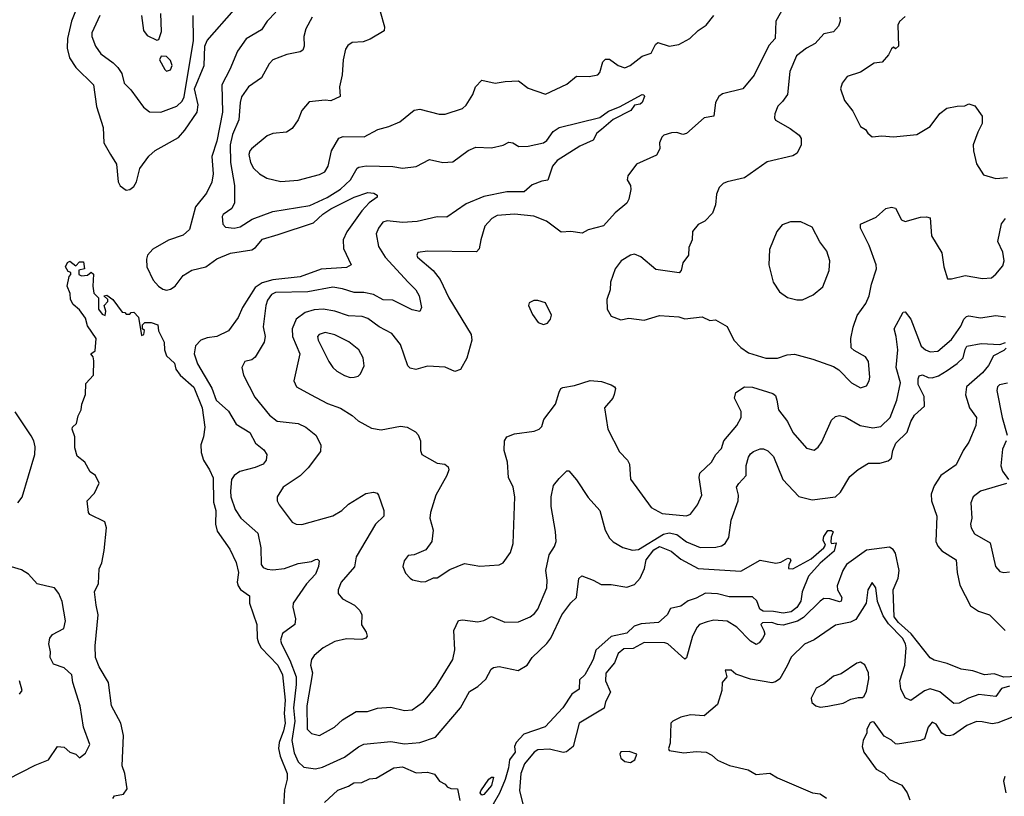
# Model space of a CAD drawing. Extents: x 2199565 to 2323334, y 894172 to 1018966.
# Tile 196 of 256: x 2254875 to 2259968, y 954287 to 958302. Entities that reach past the tile are written whole.
import ezdxf

# ---------------------------------------------------------------- set-up
doc = ezdxf.new("R2010")
doc.units = 0

msp = doc.modelspace()

# ---------------------------------------------------------------- linework, layer by layer
at = {"layer": '0CON10XD'}
for points in [[(2258839.7, 958390.3), (2258786.2, 958295), (2258782.5, 958205), (2258750.4, 958169.6), (2258674.3, 958015), (2258615, 957945.6), (2258510.7, 957919.3), (2258492, 957905), (2258474, 957875), (2258465, 957803.3), (2258415, 957795.8), (2258325, 957714.4), (2258305, 957709.4), (2258275, 957718.6), (2258247, 957717), (2258207.5, 957705), (2258196.2, 957695), (2258184.1, 957665.9), (2258186.2, 957635), (2258168.3, 957601.7), (2258065, 957555.7), (2258020.8, 957495), (2258018, 957475), (2258033.8, 957445), (2258035.8, 957425), (2258026.7, 957375), (2258015, 957353.3), (2257955, 957304), (2257895, 957236.9), (2257815, 957215.6), (2257785, 957199.2), (2257725, 957207.8), (2257675, 957204.4), (2257600.5, 957260.5), (2257535, 957287.3), (2257435, 957297.3), (2257345, 957290), (2257317.5, 957275), (2257281.4, 957235), (2257259.5, 957165), (2257252.4, 957117.6), (2257238.5, 957101.5), (2256985, 957105.6), (2256935, 957098.8), (2256928.8, 957085), (2256932, 957075), (2257014.3, 957005), (2257049.9, 956959.9), (2257094.6, 956865), (2257185.5, 956715), (2257210, 956675), (2257213.8, 956645), (2257187.4, 956552.6), (2257155.5, 956494.5), (2257125, 956483.1), (2257075, 956505.6), (2256985, 956511.4), (2256924.3, 956494.3), (2256895, 956500.6), (2256882.2, 956512.2), (2256845, 956623.8), (2256799.2, 956679.2), (2256734.7, 956714.7), (2256675, 956758.2), (2256647.3, 956767.3), (2256575, 956770.7), (2256505, 956795.9), (2256445, 956806.2), (2256397.7, 956802.3), (2256351.2, 956788.8), (2256305.3, 956754.7), (2256284, 956705), (2256286, 956665), (2256323.9, 956575), (2256292.9, 956435), (2256307.5, 956405), (2256378.6, 956365), (2256467.7, 956317.7), (2256535, 956293.6), (2256595.4, 956255.4), (2256625, 956228.6), (2256695, 956190.8), (2256745, 956182.5), (2256845, 956201.1), (2256880, 956195), (2256921.7, 956171.7), (2256935.7, 956155.7), (2256948.8, 956125), (2256948, 956075), (2256955, 956053.8), (2257035, 956010), (2257074.1, 956004.1), (2257090.5, 955990.5), (2257094, 955975), (2257084.3, 955945), (2257028.1, 955845), (2257000, 955755), (2256996.9, 955725), (2257013, 955663), (2257007.1, 955605), (2256975, 955562), (2256915, 955536.2), (2256885, 955532.5), (2256864.2, 955505), (2256856, 955475), (2256870.3, 955440.3), (2256894.3, 955414.3), (2256906, 955406), (2256955.9, 955395.9), (2256975, 955398), (2257015, 955416.7), (2257035, 955416.2), (2257100.5, 955459.5), (2257175, 955490.8), (2257255, 955477.1), (2257355, 955484), (2257375.7, 955494.3), (2257413, 955547), (2257428.1, 955595), (2257436.5, 955835), (2257428.1, 955885), (2257402.9, 955935), (2257397.5, 956015), (2257380.5, 956075), (2257381.9, 956125), (2257394.5, 956145.5), (2257435, 956160.5), (2257535.5, 956174.5), (2257562, 956185), (2257575, 956200), (2257586, 956235), (2257646.9, 956315), (2257665, 956376.7), (2257674.2, 956395), (2257685, 956400.8), (2257745, 956410.6), (2257825, 956436.5), (2257885, 956431.9), (2257935, 956413.8), (2257952.5, 956405), (2257956.7, 956395), (2257950, 956365), (2257942.5, 956345), (2257900, 956295), (2257917.5, 956185), (2257977.5, 956067.5), (2258018.8, 956025), (2258028.8, 956005), (2258035, 955927.5), (2258141.2, 955781.2), (2258199.1, 955749.1), (2258325, 955737.3), (2258344, 955746), (2258381.9, 955795), (2258404.2, 955845), (2258390, 955935), (2258392.6, 955957.4), (2258454, 956015), (2258475.7, 956055), (2258504.4, 956085), (2258517.5, 956125), (2258584.3, 956205), (2258606.7, 956245), (2258607.4, 956277.4), (2258571.9, 956345), (2258580, 956375), (2258625, 956404.3), (2258665, 956402.2), (2258770.6, 956370.6), (2258785, 956358.8), (2258790.9, 956335), (2258800.7, 956285), (2258846.1, 956225), (2258875, 956168.5), (2258945, 956087.1), (2258985, 956076.9), (2259005, 956092.2), (2259025, 956120), (2259075, 956231.2), (2259095, 956251.4), (2259115, 956255.6), (2259145, 956250), (2259222, 956205), (2259288, 956192), (2259330, 956200), (2259378.5, 956245), (2259412.7, 956335), (2259431.9, 956425), (2259408.1, 956505), (2259417.2, 956595), (2259409.2, 956665), (2259397.5, 956705), (2259445, 956790), (2259455, 956792.5), (2259485, 956754), (2259537.5, 956615), (2259560, 956595), (2259585, 956584.6), (2259625, 956589.5), (2259695, 956649.2), (2259742.4, 956717.6), (2259758.8, 956755), (2259772.2, 956767.8), (2259785, 956770.9), (2259845, 956761.2), (2259925, 956772.3), (2259975, 956766.4)], [(2255166.6, 958355), (2255142.4, 958295), (2255122.4, 958205), (2255120, 958155), (2255133.2, 958105), (2255165.9, 958055.9), (2255256.1, 957965), (2255272.9, 957852.9), (2255306.9, 957745), (2255310, 957665), (2255345, 957605.8), (2255375.4, 957555), (2255384.6, 957465), (2255395, 957444.2), (2255425, 957420.6), (2255445, 957424.4), (2255465, 957439.5), (2255479.6, 957465), (2255496.1, 957533.9), (2255542.6, 957597.4), (2255575, 957625.6), (2255696.6, 957693.4), (2255729.1, 957730.9), (2255792.4, 957825), (2255797.6, 957862.4), (2255779.1, 957945), (2255828.3, 958065), (2255832.4, 958165), (2255844.6, 958195.4), (2255985, 958354.1)], [(2255504.4, 958325), (2255515, 958247.5), (2255535, 958220.8), (2255585, 958197.5), (2255595, 958200), (2255607.9, 958242.1), (2255605.5, 958335)], [(2256199.2, 958340.8), (2256155, 958294.4), (2256125, 958249.7), (2256046.5, 958203.5), (2256000.8, 958139.2), (2255961.9, 958045), (2255920.5, 957965), (2255924.8, 957825), (2255894.2, 957675), (2255869.4, 957595), (2255876, 957505), (2255868, 957462), (2255841.2, 957405), (2255783.5, 957335), (2255753, 957217), (2255721.1, 957188.9), (2255645, 957161.9), (2255563.7, 957116.3), (2255536.3, 957085), (2255530, 957065), (2255533.3, 957025), (2255565.2, 956955), (2255592.3, 956925), (2255615, 956910), (2255635, 956904.8), (2255655, 956908.6), (2255679.4, 956925), (2255720.6, 956979.4), (2255765, 957008.2), (2255838, 957025), (2255894.2, 957065.8), (2255965.2, 957094.8), (2256075, 957112.2), (2256095, 957124.2), (2256131.4, 957168.6), (2256211.9, 957191.9), (2256395, 957252.4), (2256443.5, 957296.5), (2256485, 957324.7), (2256605, 957384.5), (2256675, 957409.2), (2256706.3, 957406.3), (2256723.3, 957395), (2256723.5, 957385), (2256681.8, 957355), (2256644.6, 957315), (2256566.9, 957205), (2256547.7, 957165), (2256549.8, 957119.8), (2256588.8, 957035), (2256565, 957020.5), (2256435, 957012.1), (2256325, 956973.8), (2256185, 956957.3), (2256128.5, 956941.5), (2256092.9, 956917.1), (2256026.9, 956815)], [(2256740, 958345), (2256762, 958265), (2256760, 958245), (2256688.3, 958201.7), (2256651.7, 958188.3), (2256595, 958184), (2256571.7, 958168.3), (2256559.7, 958150.3), (2256548.1, 958095), (2256543.4, 958016.6), (2256530, 957955), (2256533.3, 957905), (2256485, 957883.1), (2256455, 957885.8), (2256373, 957877), (2256335, 957833.3), (2256315.7, 957784.3), (2256285, 957740), (2256255, 957721.4), (2256185, 957713.3), (2256155, 957702.9), (2256073.5, 957635), (2256064.6, 957625), (2256060.6, 957605), (2256068.1, 957565), (2256084.1, 957535), (2256115, 957505.4), (2256152.9, 957482.9), (2256225.4, 957465.4), (2256315, 957472.7), (2256425, 957502.1), (2256453.3, 957516.7), (2256471.1, 957545), (2256488.1, 957625), (2256525, 957690), (2256547.9, 957697.9), (2256656.1, 957696.1)], [(2255290, 958325), (2255247.5, 958235), (2255248.2, 958215), (2255266.2, 958165), (2255295, 958125.6), (2255359.2, 958079.2), (2255382.9, 958055), (2255403.8, 958023.8), (2255415.8, 957975), (2255449.6, 957939.6), (2255515, 957850.8), (2255546.5, 957826.5), (2255605, 957824.5), (2255688.1, 957855), (2255715, 957881.2), (2255725, 957902.9), (2255773.4, 958195), (2255772.5, 958325)], [(2256387.5, 958315), (2256354.5, 958255), (2256344.6, 958215.4), (2256346.5, 958165), (2256339.4, 958145), (2256325, 958136.5), (2256256.9, 958123.1), (2256184.2, 958095), (2256165.6, 958075), (2256125, 958002.5), (2256058.6, 957955), (2256022.9, 957902.9), (2256015.5, 957875), (2256009.3, 957785), (2255975, 957708.6), (2255964.4, 957655), (2255964.7, 957565), (2255986.8, 957445), (2255986.7, 957355), (2255973.1, 957326.9), (2255928, 957295), (2255922.5, 957285), (2255925.8, 957245), (2255939.4, 957229.4), (2255985, 957224.4), (2256015, 957232.2), (2256078.3, 957271.7), (2256185, 957311.6), (2256375, 957341.3), (2256466.1, 957383.9), (2256535, 957426.9), (2256585.4, 957475), (2256620.4, 957535), (2256629.2, 957540.8), (2256667.4, 957547.4), (2256805.8, 957544.2), (2256855, 957534.5), (2256925, 957542.7), (2256995, 957578.9), (2257064.4, 957564.4), (2257115, 957567.8), (2257194.6, 957625.4), (2257235, 957643.3), (2257315, 957640), (2257375, 957654.4), (2257405, 957669.2), (2257425, 957665.7), (2257457, 957647), (2257505, 957648.9), (2257584.6, 957665.4), (2257601.7, 957678.3), (2257633.9, 957725), (2257665, 957744.5), (2257875, 957796.7), (2257920.8, 957829.2), (2257977.9, 957852.1), (2258095, 957915.5), (2258104.1, 957914.1), (2258106.7, 957905), (2258095.4, 957875), (2258085, 957865.6), (2258055, 957861.2), (2258036.4, 957833.6), (2257945, 957787.3), (2257885, 957735.6), (2257860.8, 957715), (2257840.6, 957679.4), (2257772.1, 957647.9), (2257655, 957574.5), (2257630.5, 957545), (2257607.4, 957472.6), (2257575, 957468.1), (2257525, 957449.4), (2257485, 957412.3), (2257395, 957411.8), (2257275, 957388.3), (2257185, 957350.9), (2257085, 957281.1), (2257033.7, 957283.7), (2256930.2, 957259.8), (2256855, 957253.2), (2256775, 957261.8), (2256753.7, 957256.3), (2256730.9, 957225), (2256719.6, 957195), (2256730.2, 957130.2), (2256765.5, 957075), (2256884.8, 956944.8), (2256924.5, 956905), (2256940.5, 956875), (2256953.8, 956815), (2256945, 956793.3), (2256905, 956803.1), (2256805, 956853.2), (2256755, 956853.9), (2256705, 956881.4), (2256655, 956892.5), (2256605, 956891.6), (2256545, 956911.4), (2256495, 956919.4), (2256365.2, 956895.2), (2256198.5, 956891.5), (2256177.9, 956882.1), (2256156.8, 956853.2), (2256147.6, 956825), (2256134.6, 956715), (2256144.5, 956665), (2256140, 956635), (2256092.4, 956557.6), (2256075, 956544.4), (2256040, 956535), (2256024.2, 956505), (2256033.1, 956465), (2256091.7, 956351.7), (2256167.7, 956257.7), (2256207.6, 956227.6), (2256315, 956215.5), (2256355, 956196.5), (2256406.5, 956155), (2256432.7, 956105), (2256430.2, 956069.8), (2256367.8, 955985), (2256326, 955944), (2256238, 955885), (2256206.2, 955835), (2256206.2, 955815), (2256217.5, 955795), (2256285, 955704.3), (2256305, 955694.3), (2256335, 955693.1), (2256495, 955737.3), (2256540.6, 955765), (2256575, 955797.7), (2256665, 955853.3), (2256705, 955860), (2256724.2, 955854.2), (2256731.2, 955845), (2256758.1, 955765), (2256758.6, 955735), (2256716.1, 955693.9), (2256615.9, 955525.9), (2256607.2, 955472.8), (2256537.1, 955395), (2256523.1, 955355), (2256522.9, 955335), (2256545, 955307.5), (2256606.2, 955276.2), (2256635, 955248), (2256644.3, 955225), (2256643.8, 955173.8), (2256668, 955135), (2256672, 955115), (2256665, 955104), (2256645, 955097.1), (2256565, 955100.5), (2256505, 955087.8), (2256444.2, 955055), (2256398.6, 955015), (2256384.7, 954995.3), (2256379.5, 954965), (2256390, 954925), (2256360.3, 954755), (2256362.3, 954635), (2256385, 954611.1), (2256425, 954601.1), (2256504, 954645), (2256545, 954683.1), (2256614.6, 954725.4), (2256673.6, 954726.4), (2256725, 954742.1), (2256795, 954748.8), (2256865, 954731.1), (2256905, 954733.6), (2256964.2, 954775), (2257029.4, 954855), (2257115.4, 954994.6), (2257126.5, 955045), (2257121.4, 955145), (2257144.4, 955195.6), (2257165, 955199.2), (2257245, 955190), (2257275, 955195.8), (2257315, 955217.5), (2257385, 955187.1), (2257455, 955190), (2257515, 955215.8), (2257537.6, 955232.4), (2257554.4, 955255), (2257600.9, 955365), (2257603.5, 955405), (2257596.8, 955455), (2257613.8, 955536.2), (2257641.3, 955578.7), (2257650.6, 955605), (2257647, 955657), (2257623.3, 955785), (2257624.4, 955835), (2257635.7, 955894.3), (2257665, 955930), (2257705, 955970), (2257715, 955970), (2257755, 955922.9), (2257815, 955831.9), (2257875.3, 955765.3), (2257902.6, 955662.6), (2257925, 955622), (2257945, 955602.5), (2257995, 955574.2), (2258045, 955559.4), (2258075, 955562.7), (2258205, 955642.1), (2258235, 955650.2), (2258275, 955641), (2258325, 955603.4), (2258395, 955573.6), (2258475.5, 955575.5), (2258505, 955582.5), (2258524, 955595), (2258543.3, 955625), (2258555.5, 955715.5), (2258592, 955815), (2258592.9, 955845), (2258583.6, 955885), (2258594.4, 955905), (2258632.2, 955945), (2258632.9, 955997.1), (2258645, 956040.8), (2258655, 956058), (2258670.7, 956069.3), (2258705, 956084.2), (2258722.9, 956082.9), (2258745, 956073.8), (2258774.3, 956044.3), (2258823.3, 955925), (2258905, 955836.7), (2258975, 955820), (2259095, 955835.6), (2259120.2, 955859.8), (2259168.7, 955941.3), (2259212.4, 955977.6), (2259265, 956009.4), (2259325, 956010), (2259367.8, 956022.2), (2259384.4, 956035), (2259391.3, 956075), (2259407.8, 956112.2), (2259465, 956170.2), (2259484.2, 956225.8), (2259502.9, 956257.1), (2259554.7, 956305), (2259553.4, 956355), (2259523, 956417), (2259522.1, 956445), (2259528.3, 956461.7), (2259545, 956465.6), (2259575, 956452.2), (2259595, 956451.5), (2259628.1, 956461.9), (2259671.9, 956488.1), (2259725, 956525.3), (2259754.8, 956555), (2259765, 956597.3), (2259775, 956614.1), (2259848.3, 956628.3), (2259945, 956623.9), (2259975, 956633.1)], [(2256656.1, 957696.1), (2256726.7, 957735), (2256785, 957750.6), (2256841.2, 957775), (2256915.5, 957834.5), (2256945, 957840), (2257045, 957814.4), (2257075, 957814.3), (2257165, 957843.8), (2257185, 957860), (2257218.8, 957915), (2257233.3, 957955), (2257265, 957990), (2257335, 957974.2), (2257386.5, 957983.5), (2257455.9, 957985.9), (2257505, 957948), (2257595, 957918), (2257705, 957968.6), (2257755, 958010), (2257821.2, 958008.8), (2257865, 958017.5), (2257875, 958028.8), (2257891.1, 958085), (2257905, 958098.1), (2257925, 958099.1), (2257970.6, 958065), (2258005, 958053.3), (2258033.1, 958065), (2258095, 958113.8), (2258141.2, 958128.8), (2258164, 958175), (2258175, 958184.4), (2258235, 958166.3), (2258285, 958173.5), (2258340.8, 958205), (2258384, 958246), (2258426, 958275), (2258466, 958324)], [(2259116.5, 958315), (2259118.2, 958295), (2259110.2, 958269.8), (2259085, 958240.6), (2259035, 958229.6), (2258989.9, 958180.1), (2258944.2, 958155), (2258893.5, 958116.5), (2258858.5, 958035), (2258845.8, 957915), (2258821.1, 957878.9), (2258796, 957855), (2258780.8, 957815), (2258778.8, 957795), (2258785, 957783.3), (2258859.6, 957739.6), (2258906.2, 957705), (2258917.9, 957687.9), (2258917.5, 957655), (2258896.9, 957613.1), (2258875, 957598.6), (2258742, 957568), (2258623.3, 957485), (2258535, 957464), (2258513.3, 957455), (2258493.3, 957435), (2258478.8, 957401.2), (2258474.3, 957345.7), (2258458.3, 957301.7), (2258419.1, 957260.9), (2258385, 957243.3), (2258355, 957207.5), (2258354.2, 957165), (2258336.2, 957125), (2258334, 957085), (2258306, 957045), (2258295.8, 957005), (2258285.6, 956994.4), (2258165, 957010.8), (2258087.2, 957077.2), (2258055, 957089.4), (2258035, 957085.6), (2257985.8, 957055), (2257955.8, 957015), (2257930.8, 956945), (2257928.6, 956905), (2257912, 956855), (2257913.8, 956805), (2257935, 956770), (2257985, 956750), (2258025, 956760), (2258105, 956748.8), (2258185, 956772.5), (2258285, 956766.2), (2258315, 956756.2), (2258405, 956766), (2258445, 956746.7), (2258475, 956750), (2258535, 956716.2), (2258569.2, 956645), (2258605, 956607.5), (2258645, 956580.6), (2258735, 956552.7), (2258795, 956552.7), (2258845, 956568.9), (2258883.4, 956573.4), (2258977.3, 956547.3), (2259085, 956510), (2259112.1, 956492.1), (2259178, 956425), (2259225, 956398.8), (2259255, 956408.8), (2259269.2, 956435), (2259272.5, 956455), (2259265.5, 956535), (2259250.2, 956560.2), (2259191.7, 956591.7), (2259176.1, 956606.1), (2259174.4, 956654.4), (2259186.4, 956713.6), (2259207.3, 956772.7), (2259251.1, 956835), (2259269.5, 956875), (2259281.1, 956935), (2259306.4, 957015), (2259304.4, 957035), (2259269.5, 957135), (2259223.5, 957225), (2259223.5, 957245), (2259305, 957281.1), (2259355, 957325.7), (2259385, 957333.8), (2259405, 957328.8), (2259437, 957267), (2259455, 957258.6), (2259535, 957281.4), (2259565, 957283.8), (2259585, 957277.5), (2259590.8, 957185), (2259645, 957097.5), (2259655.8, 957025), (2259675, 956963.3), (2259695, 956962), (2259765, 956979.4), (2259855, 956964.3), (2259901.3, 956968.7), (2259925, 956986), (2259960.7, 957029.3), (2259966.7, 957055), (2259960.5, 957100.5), (2259934.6, 957155.4), (2259953.3, 957246.7), (2259975, 957274.3)], [(2259455, 958319.2), (2259426.6, 958293.4), (2259417.1, 958275), (2259420, 958165), (2259405, 958152.5), (2259395, 958160), (2259385, 958152.5), (2259368.6, 958121.4), (2259337, 958083), (2259295, 958078), (2259225, 958031.4), (2259155, 958008.8), (2259130, 957975), (2259120.8, 957945), (2259140.8, 957885), (2259185, 957830), (2259225, 957750), (2259250, 957735), (2259262.5, 957715), (2259285, 957697.5), (2259335, 957701.2), (2259395, 957696.7), (2259515, 957708.8), (2259585, 957750), (2259635, 957816.7), (2259670, 957845), (2259724.1, 957855.9), (2259763.3, 957856.7), (2259785, 957867.5), (2259815, 957857.5), (2259853.9, 957803.9), (2259854.1, 957765.9), (2259831.7, 957721.7), (2259807.1, 957655), (2259808.6, 957625), (2259825, 957557.5), (2259859.7, 957499.7), (2259925, 957481.4), (2259985, 957486.7)], [(2255635, 958036), (2255655, 958042.5), (2255664.4, 958065), (2255655, 958092), (2255635, 958112), (2255606.4, 958113.6), (2255598.8, 958095), (2255626, 958045), (2255635, 958036)], [(2258895, 956854.2), (2258925, 956854.3), (2258979.8, 956880.2), (2259028.7, 956921.3), (2259061.4, 957005), (2259065.8, 957055), (2259049.2, 957105), (2259013.4, 957153.4), (2258975, 957230), (2258915, 957257.1), (2258861.9, 957258.1), (2258818.3, 957241.7), (2258792.1, 957207.9), (2258754, 957115), (2258749.2, 957035), (2258772.5, 956945), (2258805, 956896.2), (2258845.9, 956865.9), (2258895, 956854.2)], [(2255356, 954275), (2255365, 954289.4), (2255412.1, 954297.9), (2255430, 954325), (2255419.3, 954405), (2255405.4, 954445), (2255412.4, 954602.4), (2255398.5, 954665), (2255350.4, 954755), (2255335, 954876.2), (2255286, 954956), (2255267.5, 955005), (2255264.6, 955065), (2255280.4, 955225), (2255270.9, 955275), (2255261.9, 955345), (2255282.2, 955387.8), (2255286.6, 955463.4), (2255300, 955495), (2255312.5, 955557.5), (2255324.3, 955675), (2255315, 955706), (2255237.5, 955745), (2255230, 955755), (2255223.8, 955815), (2255261.2, 955855), (2255285.9, 955905.9), (2255267.5, 955945), (2255240, 955965), (2255212.5, 956015), (2255172.5, 956045), (2255160.7, 956089.3), (2255160, 956145), (2255146.7, 956185), (2255147.5, 956195), (2255168.8, 956215), (2255176.7, 956255), (2255193.3, 956285), (2255196.2, 956315), (2255216, 956365), (2255217.9, 956422.1), (2255256.2, 956465), (2255258.8, 956538.8), (2255255, 956560), (2255243.3, 956575), (2255265, 956590), (2255270, 956655), (2255225, 956720), (2255215, 956760), (2255185, 956802.5), (2255150.7, 956830.7), (2255137.5, 956855), (2255136.4, 956886.4), (2255120, 956925), (2255130, 956975), (2255140, 956985), (2255140, 956995), (2255125, 957000), (2255112.5, 957025), (2255122.3, 957047.7), (2255135, 957053.3), (2255165, 957030), (2255185, 957050), (2255205, 957050), (2255210, 957015), (2255181.7, 957008.3), (2255180, 956985), (2255195, 956977.5), (2255225, 956982.5), (2255245, 956997.5), (2255257, 956987), (2255253.3, 956925), (2255258.3, 956888.3), (2255282.5, 956865), (2255282.5, 956805), (2255300.7, 956780.7), (2255317, 956773), (2255320, 956795), (2255312.5, 956825), (2255330, 956845), (2255330, 956855), (2255310, 956875), (2255325, 956877.5), (2255356.4, 956856.4), (2255405, 956790), (2255418.3, 956788.3), (2255425, 956780), (2255445, 956780), (2255451.7, 956788.3), (2255465, 956790), (2255490, 956765), (2255505, 956670), (2255517.5, 956675), (2255520, 956695), (2255510, 956705), (2255510, 956725), (2255523, 956737), (2255555, 956737.5), (2255590, 956725), (2255593, 956693), (2255622.5, 956635), (2255623.3, 956595), (2255633.9, 956563.9), (2255675, 956527.5), (2255683.3, 956495), (2255704.2, 956464.2), (2255775, 956402.5), (2255818.7, 956295), (2255832.1, 956195), (2255825.4, 956145), (2255812.1, 956105), (2255813.1, 956065), (2255825.7, 956025.7), (2255857.5, 955975), (2255875, 955933.3), (2255878, 955808)], [(2256026.9, 956815), (2256005, 956762.9), (2255955.4, 956694.6), (2255895, 956663.8), (2255845, 956656.9), (2255811.9, 956645), (2255785, 956617.1), (2255776.6, 956575), (2255795, 956522.9), (2255868.1, 956398.1), (2255890.7, 956335), (2255955, 956278.2), (2255995, 956211.4), (2256065, 956168.1), (2256095, 956112.9), (2256138.1, 956078.1), (2256153.3, 956055), (2256150, 956025), (2256134.2, 956005), (2256092.7, 955987.3), (2256013.9, 955966.1), (2255983.5, 955946.5), (2255971.3, 955925), (2255965.2, 955865.2), (2255967.4, 955835), (2255989.9, 955769.9), (2256019.1, 955725), (2256107.1, 955647.1), (2256121.8, 955571.8), (2256124.5, 955485), (2256135, 955469.4), (2256155, 955461.5), (2256185, 955458.5), (2256245, 955464.6), (2256315, 955490.4), (2256385, 955500.6), (2256405, 955511.4), (2256415, 955512.5), (2256424.3, 955504.3), (2256421.2, 955475), (2256405, 955435.7), (2256359.2, 955385), (2256290, 955285), (2256288.1, 955265), (2256300.8, 955205), (2256298, 955175), (2256235, 955129.2), (2256224.6, 955095), (2256228.4, 955075), (2256271.8, 954991.8), (2256304.4, 954905), (2256305.8, 954865), (2256290.7, 954745), (2256297.3, 954675), (2256283.2, 954575), (2256295, 954511.4), (2256315, 954465.5), (2256345, 954437.1), (2256405, 954430), (2256441.9, 954438.1), (2256555, 954490), (2256627.2, 954542.8), (2256655, 954555.9), (2256795, 954571.2), (2256865, 954559.1), (2256945, 954565.4), (2257025, 954592.7), (2257155, 954744.5), (2257201.2, 954828.8), (2257245.3, 954855), (2257286.9, 954893.1), (2257314, 954945), (2257325, 954954), (2257355, 954957.8), (2257453.2, 954936.8), (2257500.8, 954965), (2257525.7, 955005), (2257602.1, 955077.9), (2257622.5, 955105), (2257679.5, 955225), (2257725, 955286.9), (2257754.4, 955315), (2257766.9, 955413.1), (2257782.7, 955427.3), (2257842, 955405), (2257882, 955382), (2257935, 955382.8), (2258015, 955368.4), (2258055, 955382.2), (2258085, 955414.5), (2258106.9, 955465), (2258115, 955510.5), (2258155, 955561.5), (2258185, 955578.6), (2258245, 955554.5), (2258294.1, 955514.1), (2258385, 955464.3), (2258605, 955450.8), (2258705, 955507.5), (2258786.8, 955493.2), (2258812.1, 955497.9), (2258847.7, 955517.7), (2258860, 955515), (2258863.8, 955505), (2258853.3, 955485), (2258852.5, 955465), (2258875, 955463.8), (2258968.6, 955515), (2259035, 955571.1), (2259042.9, 955585), (2259031.7, 955611.7), (2259035, 955631.2), (2259055, 955661.2), (2259075, 955661.2), (2259083.3, 955655), (2259072.4, 955627.6), (2259070.6, 955600.6), (2259075, 955593.8), (2259098.3, 955598.3), (2259088.8, 955555), (2259015, 955492.5), (2258955.3, 955424.7), (2258922.5, 955345), (2258915, 955296), (2258895, 955263.8), (2258865, 955241.5), (2258825, 955233.9), (2258775, 955243.3), (2258720, 955245), (2258702.7, 955255), (2258687.8, 955297.8), (2258665, 955318.1), (2258545, 955317.7), (2258485, 955333.8), (2258422.9, 955337.1), (2258375, 955312), (2258332.1, 955297.9), (2258295, 955269.5), (2258241.7, 955258.3), (2258224, 955225), (2258180, 955185), (2258090.4, 955179.6), (2258053.7, 955166.3), (2258015, 955130), (2257935, 955112.6), (2257855, 955042.1), (2257842, 954995), (2257826.6, 954965), (2257798.1, 954915), (2257770.5, 954889.5), (2257768.7, 954841.3), (2257731.1, 954815), (2257684.8, 954745), (2257592.9, 954647.1), (2257482.4, 954607.6), (2257442.5, 954565), (2257434.7, 954545), (2257438.5, 954515), (2257408.4, 954475), (2257403.9, 954435), (2257386, 954374), (2257356.4, 954303.6), (2257298.8, 954201.2)], [(2257585, 956726), (2257605, 956734), (2257621.2, 956755), (2257626.2, 956775), (2257595, 956838.8), (2257555, 956851.2), (2257535, 956850), (2257510.7, 956839.3), (2257507.5, 956825), (2257528.3, 956778.3), (2257557.3, 956737.3), (2257585, 956726)], [(2256585, 956453.3), (2256605, 956454.4), (2256625, 956460), (2256638.3, 956471.7), (2256657.1, 956512.9), (2256652.1, 956555), (2256629.1, 956595), (2256577.5, 956637.5), (2256505, 956673.8), (2256455, 956686), (2256424.2, 956675), (2256415.7, 956665), (2256418.5, 956645), (2256473.6, 956535), (2256494.7, 956504.7), (2256515, 956484.5), (2256555, 956463.1), (2256585, 956453.3)], [(2259976.9, 956605), (2259965, 956592.5), (2259912, 956565), (2259887.1, 956515), (2259855, 956476.2), (2259772.5, 956405), (2259766.5, 956363.5), (2259788.2, 956295), (2259824.4, 956245), (2259820, 956205), (2259785, 956118), (2259755.6, 956075), (2259719.2, 956000.8), (2259639.5, 955945), (2259605, 955892.5), (2259590.5, 955849.5), (2259591.3, 955815), (2259618.5, 955735), (2259614, 955604), (2259625, 955580), (2259645, 955556.9), (2259719.2, 955509.2), (2259723.8, 955445), (2259738.8, 955378.8), (2259792.4, 955272.4), (2259833.8, 955245), (2259891.4, 955225), (2259972.5, 955145)], [(2259985, 956423.8), (2259943.1, 956415), (2259933.5, 956405), (2259929.1, 956385), (2259956.9, 956245), (2259983.1, 956155)], [(2254864.5, 955805), (2254886.9, 955833.1), (2254953.3, 956055), (2254955.5, 956094.5), (2254948.8, 956125), (2254935, 956150.8), (2254852.1, 956275)], [(2259978.2, 956125), (2259958.3, 956081.7), (2259950.9, 955995), (2259959.1, 955969.1), (2259990, 955925)], [(2259978.8, 955905), (2259845, 955864.4), (2259807.1, 955835), (2259795.7, 955805), (2259800.8, 955725), (2259793.8, 955695), (2259796.1, 955676.1), (2259813.3, 955645), (2259895, 955597.5), (2259923.3, 955475), (2259945, 955449.2), (2259965, 955444.4), (2259995, 955448.1)], [(2255878, 955808), (2255888.8, 955765), (2255887.7, 955695), (2255897.2, 955657.2), (2255961.2, 955565), (2255995.2, 955495.2), (2256006.2, 955445), (2256000, 955395), (2256004.6, 955375), (2256016.9, 955356.9), (2256064.2, 955324.2), (2256064, 955285), (2256101.1, 955175), (2256103.7, 955105), (2256110.7, 955080.7), (2256124.6, 955054.6), (2256210.6, 954965), (2256235, 954915.8), (2256247.6, 954785), (2256242.2, 954715), (2256247.6, 954665), (2256239.8, 954625), (2256217.3, 954565), (2256214.2, 954535), (2256221.9, 954495), (2256258.2, 954405), (2256258.5, 954375), (2256245, 954320), (2256238.7, 954231.3)], [(2260065, 954908.7), (2259965, 954903.3), (2259915, 954920.3), (2259865, 954915.4), (2259805, 954936.5), (2259745, 954944.6), (2259673.1, 954973.1), (2259605, 954990.6), (2259585, 955002.9), (2259486.8, 955126.8), (2259420, 955185), (2259398.8, 955215), (2259393.8, 955355), (2259418.7, 955415), (2259423.7, 955455), (2259405, 955544), (2259393.2, 955563.2), (2259374.6, 955574.6), (2259255, 955559.7), (2259151.3, 955485), (2259132.4, 955455), (2259103.3, 955375), (2259104.6, 955355), (2259127.1, 955315), (2259123.4, 955296.6), (2259115, 955293.1), (2259065, 955308.7), (2259035, 955309.1), (2259015, 955296.5), (2258928.8, 955211.2), (2258898, 955192), (2258825, 955172.8), (2258795, 955174.8), (2258765, 955185.2), (2258716.7, 955183.3), (2258708.5, 955175), (2258724.7, 955145), (2258728.7, 955125), (2258717.6, 955102.4), (2258699.7, 955080.3), (2258685, 955072.2), (2258655, 955089.3), (2258585, 955162.5), (2258535, 955192.7), (2258465, 955198.7), (2258430.2, 955189.8), (2258392, 955175), (2258378.7, 955161.3), (2258356, 955115), (2258325, 955002.5), (2258315, 954996.7), (2258228.1, 955075), (2258211.5, 955081.5), (2258105, 955082.7), (2258048.5, 955051.5), (2257999.9, 955050.1), (2257970.6, 955025), (2257952, 954978), (2257906.4, 954923.6), (2257905.4, 954885), (2257930.8, 954825), (2257904.5, 954775), (2257897.8, 954742.2), (2257769.4, 954665), (2257738, 954545), (2257703.6, 954516.4), (2257686, 954514), (2257615, 954531.1), (2257555, 954526.7), (2257536.7, 954515), (2257486.6, 954455), (2257468, 954405), (2257460.9, 954315), (2257478.2, 954248.2)], [(2254813.1, 954375), (2254955, 954447.5), (2255023.3, 954475), (2255070, 954545), (2255105, 954542), (2255135, 954516), (2255165.8, 954505.8), (2255185, 954486.7), (2255215, 954510), (2255237.5, 954555), (2255205.8, 954645), (2255188.2, 954755), (2255149.5, 954875), (2255144, 954915), (2255105, 954951.4), (2255050, 954970), (2255033.1, 955005), (2255034.4, 955035), (2255025.6, 955075), (2255030.6, 955105), (2255045, 955122.9), (2255102.5, 955155), (2255111.4, 955195), (2255094.4, 955295), (2255078.1, 955335), (2255055, 955364.3), (2255015, 955374.5), (2254965, 955385.6), (2254920.6, 955435), (2254885, 955457.5), (2254815, 955478.1)], [(2259995, 954857.3), (2259952.9, 954845), (2259925, 954803.9), (2259836.1, 954813.9), (2259783.5, 954795), (2259735, 954769.1), (2259707.1, 954767.1), (2259635, 954827.6), (2259585, 954842.4), (2259555, 954832.5), (2259485, 954781.9), (2259455, 954797.1), (2259433.6, 954843.6), (2259427.4, 954885), (2259453.5, 954965), (2259460, 955055), (2259456.5, 955075), (2259441.2, 955105), (2259368.5, 955178.5), (2259340.6, 955220.6), (2259311.8, 955295), (2259304, 955365), (2259285, 955392.5), (2259262.5, 955355), (2259253.1, 955285), (2259199.2, 955200.8), (2259173.3, 955186.7), (2259095, 955172.5), (2258985, 955096.5), (2258935, 955073.1), (2258865, 955007.1), (2258845, 954962), (2258806.5, 954895), (2258785, 954878.9), (2258765, 954873.8), (2258655, 954892.1), (2258578.6, 954918.6), (2258555, 954940), (2258525, 954940), (2258533.3, 954905), (2258508.8, 954875), (2258506.7, 954835), (2258485, 954761.2), (2258415, 954703.1), (2258345, 954708.8), (2258294.2, 954695.8), (2258253.3, 954675), (2258243.8, 954665), (2258238.8, 954561.2), (2258231.2, 954535), (2258235, 954523.8), (2258311.2, 954511.2), (2258375, 954519.4), (2258425.4, 954515.4), (2258455, 954500), (2258485, 954474.2), (2258547.2, 954447.2), (2258643.2, 954423.2), (2258685, 954400), (2258755, 954406.2), (2258795, 954382), (2258975.7, 954305.7)], [(2259015, 954748.8), (2259055, 954753.8), (2259135, 954768), (2259175, 954788.8), (2259211.7, 954798.3), (2259235, 954797.5), (2259242.5, 954805), (2259255, 954830), (2259267.5, 954895), (2259265.6, 954925.6), (2259247, 954967), (2259225, 954980), (2259205, 954975.8), (2259125, 954921.2), (2259085, 954908.8), (2259035, 954866.2), (2258995, 954846), (2258968.8, 954795), (2258973, 954773), (2258992.5, 954755), (2259015, 954748.8)], [(2254874.4, 954815.6), (2254887.1, 954835), (2254873.5, 954885)], [(2259853, 954673), (2259825, 954673.5), (2259775, 954653.1), (2259705, 954604.4), (2259685, 954599.4), (2259665, 954602), (2259645, 954613.8), (2259615, 954660), (2259595, 954670), (2259574.4, 954645), (2259555, 954583.8), (2259534.3, 954575.7), (2259415, 954557.1), (2259405, 954558), (2259385, 954577.5), (2259347.3, 954597.3), (2259295, 954670), (2259285, 954672.5), (2259275, 954667.5), (2259256.2, 954635), (2259256.2, 954615), (2259238, 954575), (2259232.5, 954545), (2259241.2, 954515), (2259305, 954427.5), (2259346.7, 954405), (2259374.3, 954374.3), (2259437.5, 954345), (2259465.9, 954305.9), (2259478.8, 954268.8)], [(2260045, 954710.5), (2259935, 954667.3), (2259905, 954661.1), (2259853, 954673)], [(2258035, 954461.2), (2258056.2, 954475), (2258067.5, 954505), (2258028.3, 954518.3), (2257985, 954516.7), (2257980, 954505), (2257985, 954483.8), (2258005, 954466.7), (2258035, 954461.2)], [(2256451.5, 954255), (2256520.8, 954319.2), (2256575, 954339.6), (2256602.9, 954357.1), (2256645, 954359.2), (2256685, 954377.7), (2256718.8, 954381.2), (2256809.4, 954435), (2256855, 954440), (2256925, 954407.7), (2256985, 954412), (2257020.8, 954400.8), (2257046.2, 954365), (2257075, 954350), (2257086, 954336), (2257105, 954326.7), (2257140, 954325), (2257152.5, 954265)], [(2257265, 954292.5), (2257256, 954305), (2257260.8, 954315), (2257302, 954375), (2257315, 954386), (2257325, 954386.2), (2257315, 954342.5), (2257275, 954295.8), (2257265, 954292.5)], [(2259971.2, 954388.8), (2259963.3, 954365), (2259975.9, 954305.9)], [(2258975.7, 954305.7), (2259015, 954299.2), (2259047.9, 954277.9)]]:
    msp.add_lwpolyline(points, dxfattribs=at)

doc.saveas('drawing.dxf')
